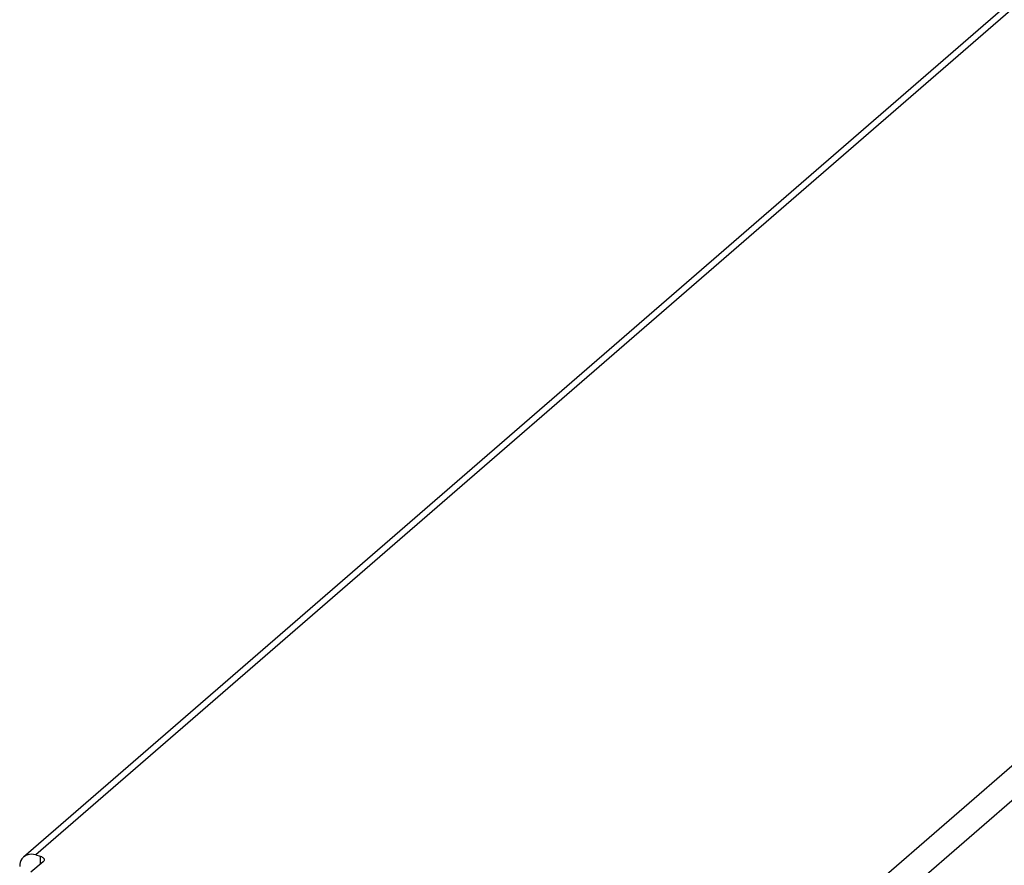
# Model space of a CAD drawing. Header units: millimetres. Extents: x 0 to 210, y 0 to 297.
# Tile 9 of 12: x 79 to 92, y 221 to 233. Entities that reach past the tile are written whole.
import ezdxf

# ---------------------------------------------------------------- set-up
doc = ezdxf.new("R2010")
doc.units = ezdxf.units.MM
doc.header["$LTSCALE"] = 19.36
doc.layers.get('0').update_dxf_attribs({"linetype": 'CONTINUOUS'})

msp = doc.modelspace()

# ---------------------------------------------------------------- linework, layer by layer
at = {"color": 7, "linetype": 'Continuous'}
for p, q in [((78.591361, 221.607643), (116.076361, 254.070605)), ((78.751752, 221.634617), (78.812373, 221.617117)), ((78.850806, 221.5454), (78.688802, 221.405101))]:
    msp.add_line(p, q, dxfattribs=at)
at = {"color": 9, "linetype": 'Continuous'}
for p, q in [((116.236752, 254.097579), (78.751752, 221.634617)), ((124.905666, 251.595079), (87.420666, 219.132117)), ((125.117842, 251.321653), (87.632842, 218.85869)), ((78.812373, 221.617117), (78.812373, 221.512117))]:
    msp.add_line(p, q, dxfattribs=at)
at = {"color": 7, "linetype": 'Continuous'}
for points in [[(78.751752, 221.634617), (78.723826, 221.640809), (78.696836, 221.64324), (78.670564, 221.641881), (78.645664, 221.636815), (78.622601, 221.628035), (78.60172, 221.615782), (78.591373, 221.60763)], [(78.812373, 221.617117), (78.826093, 221.612378), (78.837904, 221.60678), (78.847914, 221.600237), (78.855796, 221.593004), (78.861273, 221.585235), (78.864298, 221.577138), (78.864855, 221.57165)], [(78.591373, 221.60763), (78.583439, 221.600179), (78.568002, 221.581573), (78.555748, 221.560209), (78.546805, 221.536519), (78.541444, 221.511076), (78.539575, 221.48369)], [(78.864855, 221.57165), (78.864706, 221.568903), (78.862579, 221.560735), (78.857949, 221.552934), (78.850806, 221.5454)]]:
    msp.add_lwpolyline(points, dxfattribs=at)

doc.saveas('drawing.dxf')
